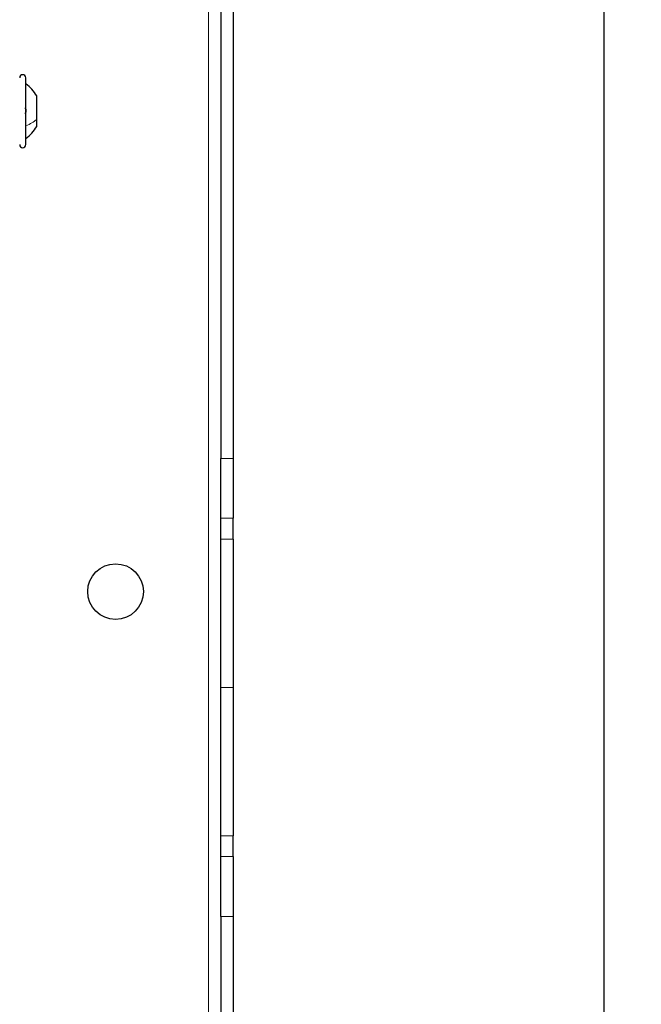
# Model space of a CAD drawing. Header units: millimetres. Extents: x 5 to 418, y 2 to 292.
# Tile 56 of 85: x 140 to 156, y 212 to 238. Entities that reach past the tile are written whole.
import ezdxf

# ---------------------------------------------------------------- set-up
doc = ezdxf.new("R2010")
doc.units = ezdxf.units.MM
doc.layers.add('SLD-0', color=7, linetype='Continuous')
doc.styles.add('SLDTEXTSTYLE0', font='TXT', dxfattribs={"width": 0.605})
doc.dimstyles.new('SLDDIMSTYLE1', dxfattribs={"dimtxt": 3.5, "dimasz": 3.302, "dimexe": 0, "dimexo": 0.0625, "dimgap": 0.875, "dimtad": 1, "dimdec": 0, "dimlfac": 6, "dimrnd": 1e-09, "dimzin": 12, "dimdsep": 46, "dimtxsty": 'SLDTEXTSTYLE0', "dimsah": 1, "dimcen": 0.09, "dimadec": 0, "dimazin": 3, "dimtfac": 1, "dimtofl": 0, "dimtmove": 0, "dimatfit": 3, "dimfxl": 1, "dimfrac": 2, "dimtolj": 1, "dimtzin": 12, "dimarcsym": 0})

# ---------------------------------------------------------------- blocks, each defined once
blk = doc.blocks.new('_D_2')
at = {"layer": 'SLD-0', "color": 7}
for p, q in [((144.798, 247.966), (156.464, 247.966)), ((155.464, 77.152), (155.464, 247.966)), ((128.619, 77.152), (156.464, 77.152))]:
    blk.add_line(p, q, dxfattribs=at)
for points in [[(155.464, 247.966), (154.956, 244.664), (155.972, 244.664)], [(155.464, 77.152), (155.972, 80.454), (154.956, 80.454)]]:
    blk.add_solid(points, dxfattribs=at)
at = {"layer": 'SLD-0', "color": 7, "insert": (150.953, 157.212), "char_height": 3.5, "attachment_point": 1, "rotation": 90, "style": 'SLDTEXTSTYLE0'}
blk.add_mtext('1025', dxfattribs=at)

msp = doc.modelspace()

# ---------------------------------------------------------------- linework, layer by layer
at = {"color": 7, "linetype": 'Continuous', "lineweight": 18}
for p, q in [((144.7976, 247.9662), (144.7976, 88.7996)), ((145.131, 226.6367), (145.4643, 226.6367)), ((145.4643, 225.0268), (145.131, 225.0268)), ((145.131, 224.4659), (145.4643, 224.4659)), ((145.131, 220.4662), (145.4643, 220.4662)), ((145.4643, 216.4665), (145.131, 216.4665)), ((145.131, 215.9057), (145.4643, 215.9057)), ((145.4643, 214.2958), (145.131, 214.2958))]:
    msp.add_line(p, q, dxfattribs=at)
at = {"color": 7, "linetype": 'Continuous', "lineweight": 25}
for p, q in [((145.131, 247.1329), (145.131, 226.6367)), ((145.4643, 247.1329), (145.4643, 226.6367)), ((139.881, 235.0996), (139.881, 236.8996)), ((140.1726, 235.779), (140.1726, 236.4121)), ((140.1726, 235.5871), (140.1726, 235.779)), ((145.131, 225.0268), (145.131, 226.6367)), ((145.4643, 226.6367), (145.4643, 225.0268)), ((145.131, 224.4659), (145.131, 225.0268)), ((145.4643, 224.4659), (145.4643, 225.0268)), ((145.131, 220.4662), (145.131, 224.4659)), ((145.4643, 224.4659), (145.4643, 220.4662)), ((145.131, 216.4665), (145.131, 220.4662)), ((145.4643, 220.4662), (145.4643, 216.4665)), ((145.131, 215.9057), (145.131, 216.4665)), ((145.4643, 215.9057), (145.4643, 216.4665)), ((145.131, 214.2958), (145.131, 215.9057)), ((145.4643, 215.9057), (145.4643, 214.2958)), ((145.131, 214.2958), (145.131, 144.1367)), ((145.4643, 214.2958), (145.4643, 144.1367))]:
    msp.add_line(p, q, dxfattribs=at)
msp.add_circle((142.2976, 223.0496), 0.75, dxfattribs=at)
for centre, start, end in [((139.7976, 236.8996), 0, 180), ((139.7976, 235.0996), 180, 360)]:
    msp.add_arc(centre, 0.0833, start, end, dxfattribs=at)
for points, knots in [([(140.1726, 236.4121), (140.1332, 236.4739), (140.0544, 236.5975), (139.9388, 236.6878), (139.881, 236.7329)], [0, 0, 0, 0, 0.4999999, 1, 1, 1, 1]), ([(139.8524, 236.0853), (139.8563, 236.0831), (139.8641, 236.0788), (139.8733, 236.0629), (139.8794, 236.0411), (139.8817, 236.015), (139.8795, 235.9884), (139.8734, 235.9654), (139.8642, 235.9479), (139.8563, 235.9423), (139.8524, 235.9395)], [0, 0, 0, 0, 0.1251933, 0.2494385, 0.3742794, 0.4990244, 0.6238686, 0.7493688, 0.8744304, 1, 1, 1, 1]), ([(139.881, 235.2662), (139.9388, 235.3113), (140.0544, 235.4016), (140.1332, 235.5252), (140.1726, 235.5871)], [0, 0, 0, 0, 0.5000001, 1, 1, 1, 1])]:
    msp.add_open_spline(points, degree=3, knots=knots, dxfattribs=at)
at = {"color": 7, "linetype": 'Continuous', "lineweight": 18}
msp.add_open_spline([(139.881, 235.6075), (139.9388, 235.6316), (140.0544, 235.6798), (140.1332, 235.7459), (140.1726, 235.779)], degree=3, dxfattribs=at)

# ---------------------------------------------------------------- dimensions: what is measured, and where the dimension line sits
at = {"layer": 'SLD-0', "color": 7}
dim = msp.add_linear_dim(base=(155.4643, 247.9662), p1=(128.6195, 77.1524), p2=(144.7976, 247.9662), angle=90, dimstyle='SLDDIMSTYLE1', dxfattribs=at)
dim.commit()
dim.dimension.update_dxf_attribs({"geometry": '_D_2', "text_midpoint": (155.4643, 162.5593), "dimtype": 160})

doc.saveas('drawing.dxf')
